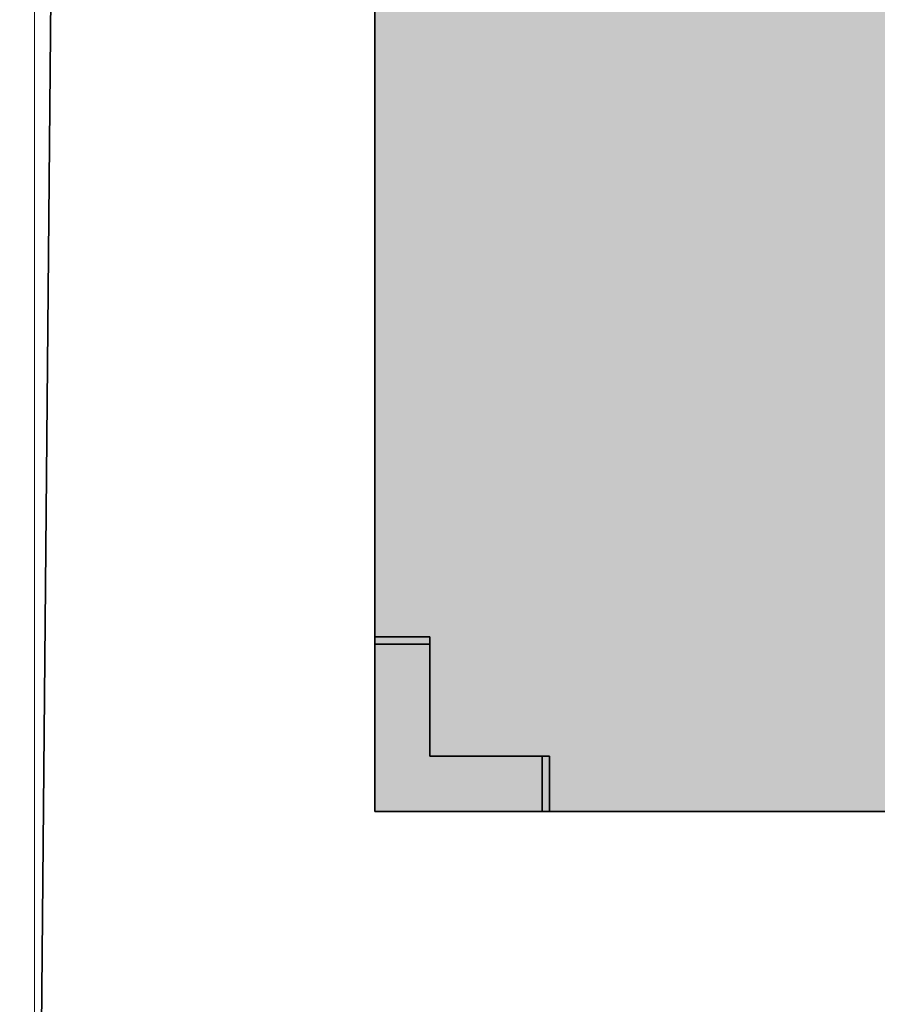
# Model space of a CAD drawing. Extents: x -133 to 627, y -127 to 467.
# Tile 13 of 256: x 29.55 to 34.21, y -36.8 to -31.45. Entities that reach past the tile are written whole.
import ezdxf

# ---------------------------------------------------------------- set-up
doc = ezdxf.new("R2010")
doc.units = 0
doc.layers.get('0').update_dxf_attribs({"lineweight": 35})
doc.layers.add('5_OG-SCHRAFF-FILL', color=7, linetype='Continuous', lineweight=25)
for name, color, linetype, lineweight, true_color in [('A_Dach', 1, 'Continuous', 35, 0xff0000), ('M-EQPT', 2, 'Continuous', 30, 0xffff00), ('M-EQPT-Shading', 2, 'Continuous', 30, 0xffff00)]:
    doc.layers.add(name, color=color, linetype=linetype, lineweight=lineweight, true_color=true_color)

# ---------------------------------------------------------------- blocks, each defined once
blk = doc.blocks.new('Shading-A06HSS9YNL', base_point=(31.4808, -35.7533))
at = {"layer": 'M-EQPT-Shading', "color": 2, "true_color": 0xffff00}
for points in [[(31.4808, -35.7533), (36.3328, -35.7533), (31.4808, -29.1504)], [(36.3328, -35.7533), (31.4808, -29.1504), (36.3328, -29.1504)], [(31.4808, -31.9858), (52.4808, -31.9858), (31.4808, -29.1504)], [(52.4808, -31.9858), (31.4808, -29.1504), (52.4808, -29.1504)], [(31.4808, -34.9707), (52.4808, -34.9707), (31.4808, -31.9858)], [(52.4808, -34.9707), (31.4808, -31.9858), (52.4808, -31.9858)], [(31.4808, -35.2866), (31.7808, -35.2866), (31.4808, -34.8433)], [(31.7808, -35.2866), (31.4808, -34.8433), (31.7808, -34.8433)], [(31.4808, -35.3524), (31.7808, -35.3524), (31.4808, -34.8433)], [(31.7808, -35.3524), (31.4808, -34.8433), (31.7808, -34.8433)], [(31.4808, -35.7533), (52.4808, -35.7533), (31.4808, -34.9707)], [(52.4808, -35.7533), (31.4808, -34.9707), (52.4808, -34.9707)], [(31.7808, -35.4533), (31.4808, -35.4533), (31.7808, -35.2866)], [(31.4808, -35.4533), (31.7808, -35.2866), (31.4808, -35.2866)], [(31.7808, -35.4533), (31.4808, -35.4533), (31.7808, -35.3524)], [(31.4808, -35.4533), (31.7808, -35.3524), (31.4808, -35.3524)], [(31.4808, -35.7533), (31.7808, -35.4533), (31.4808, -35.4533)], [(31.4808, -35.7533), (32.3908, -35.7533), (31.7808, -35.4533)], [(31.4808, -35.7533), (31.7808, -35.4533), (31.4808, -35.4533)], [(31.4808, -35.7533), (32.3908, -35.7533), (31.7808, -35.4533)], [(32.3908, -35.7533), (31.7808, -35.4533), (32.3908, -35.4533)], [(32.3908, -35.7533), (31.7808, -35.4533), (32.3908, -35.4533)]]:
    blk.add_solid(points, dxfattribs=at)
at = {"layer": 'M-EQPT-Shading', "color": 54, "true_color": 0x909000}
for points in [[(31.4808, -34.8046), (31.7808, -34.8046), (31.4808, -34.8032)], [(31.7808, -34.8046), (31.4808, -34.8032), (31.7808, -34.8032)], [(31.4808, -34.8046), (31.7808, -34.8046), (31.4808, -34.8032)], [(31.7808, -34.8046), (31.4808, -34.8032), (31.7808, -34.8032)], [(32.4294, -35.7533), (32.4308, -35.7533), (32.4294, -35.4533)], [(32.4308, -35.7533), (32.4294, -35.4533), (32.4308, -35.4533)], [(32.4294, -35.7533), (32.4308, -35.7533), (32.4294, -35.4533)], [(32.4308, -35.7533), (32.4294, -35.4533), (32.4308, -35.4533)]]:
    blk.add_solid(points, dxfattribs=at)
at = {"layer": 'M-EQPT-Shading', "color": 54, "true_color": 0xb0b000}
for points in [[(31.4808, -34.8086), (31.7808, -34.8086), (31.4808, -34.8046)], [(31.7808, -34.8086), (31.4808, -34.8046), (31.7808, -34.8046)], [(31.4808, -34.8086), (31.7808, -34.8086), (31.4808, -34.8046)], [(31.7808, -34.8086), (31.4808, -34.8046), (31.7808, -34.8046)], [(32.4254, -35.7533), (32.4294, -35.7533), (32.4254, -35.4533)], [(32.4294, -35.7533), (32.4254, -35.4533), (32.4294, -35.4533)], [(32.4254, -35.7533), (32.4294, -35.7533), (32.4254, -35.4533)], [(32.4294, -35.7533), (32.4254, -35.4533), (32.4294, -35.4533)]]:
    blk.add_solid(points, dxfattribs=at)
at = {"layer": 'M-EQPT-Shading', "color": 52, "true_color": 0xcdcd00}
for points in [[(31.4808, -34.815), (31.7808, -34.815), (31.4808, -34.8086)], [(31.7808, -34.815), (31.4808, -34.8086), (31.7808, -34.8086)], [(31.4808, -34.815), (31.7808, -34.815), (31.4808, -34.8086)], [(31.7808, -34.815), (31.4808, -34.8086), (31.7808, -34.8086)], [(32.4191, -35.7533), (32.4254, -35.7533), (32.4191, -35.4533)], [(32.4254, -35.7533), (32.4191, -35.4533), (32.4254, -35.4533)], [(32.4191, -35.7533), (32.4254, -35.7533), (32.4191, -35.4533)], [(32.4254, -35.7533), (32.4191, -35.4533), (32.4254, -35.4533)]]:
    blk.add_solid(points, dxfattribs=at)
at = {"layer": 'M-EQPT-Shading', "color": 52, "true_color": 0xe4e400}
for points in [[(31.4808, -34.8232), (31.7808, -34.8232), (31.4808, -34.815)], [(31.7808, -34.8232), (31.4808, -34.815), (31.7808, -34.815)], [(31.4808, -34.8232), (31.7808, -34.8232), (31.4808, -34.815)], [(31.7808, -34.8232), (31.4808, -34.815), (31.7808, -34.815)], [(32.4108, -35.7533), (32.4191, -35.7533), (32.4108, -35.4533)], [(32.4191, -35.7533), (32.4108, -35.4533), (32.4191, -35.4533)], [(32.4108, -35.7533), (32.4191, -35.7533), (32.4108, -35.4533)], [(32.4191, -35.7533), (32.4108, -35.4533), (32.4191, -35.4533)]]:
    blk.add_solid(points, dxfattribs=at)
at = {"layer": 'M-EQPT-Shading', "color": 2, "true_color": 0xf5f500}
for points in [[(31.4808, -34.8329), (31.7808, -34.8329), (31.4808, -34.8232)], [(31.7808, -34.8329), (31.4808, -34.8232), (31.7808, -34.8232)], [(31.4808, -34.8329), (31.7808, -34.8329), (31.4808, -34.8232)], [(31.7808, -34.8329), (31.4808, -34.8232), (31.7808, -34.8232)], [(32.4011, -35.7533), (32.4108, -35.7533), (32.4011, -35.4533)], [(32.4108, -35.7533), (32.4011, -35.4533), (32.4108, -35.4533)], [(32.4011, -35.7533), (32.4108, -35.7533), (32.4011, -35.4533)], [(32.4108, -35.7533), (32.4011, -35.4533), (32.4108, -35.4533)]]:
    blk.add_solid(points, dxfattribs=at)
at = {"layer": 'M-EQPT-Shading', "color": 2, "true_color": 0xfdfd00}
for points in [[(31.4808, -34.8433), (31.7808, -34.8433), (31.4808, -34.8329)], [(31.7808, -34.8433), (31.4808, -34.8329), (31.7808, -34.8329)], [(31.4808, -34.8433), (31.7808, -34.8433), (31.4808, -34.8329)], [(31.7808, -34.8433), (31.4808, -34.8329), (31.7808, -34.8329)], [(32.3908, -35.7533), (32.4011, -35.7533), (32.3908, -35.4533)], [(32.4011, -35.7533), (32.3908, -35.4533), (32.4011, -35.4533)], [(32.3908, -35.7533), (32.4011, -35.7533), (32.3908, -35.4533)], [(32.4011, -35.7533), (32.3908, -35.4533), (32.4011, -35.4533)]]:
    blk.add_solid(points, dxfattribs=at)
blk = doc.blocks.new('Referenz-A06HSSHCNL', base_point=(-102.5768, -104.9763))
at = {"layer": '5_OG-SCHRAFF-FILL', "color": 0, "lineweight": 13}
blk.add_line((29.6316, -51.094), (29.6316, -16.16), dxfattribs=at)
blk = doc.blocks.new('Referenz-A06HSSHFNL', base_point=(-34.9965, -50.9197))
at = {"layer": 'A_Dach', "color": 0, "linetype": 'ByBlock', "ltscale": 0.35}
blk.add_line((29.5512, -50.1541), (29.8568, -16.0623), dxfattribs=at)
blk = doc.blocks.new('Blockreferenz-A06HSSLFNL', base_point=(31.4808, -35.7533))
at = {"linetype": 'ByBlock', "lineweight": -2, "ltscale": 0.3}
for p, q in [((31.4808, -29.1504), (31.4808, -35.7533)), ((31.4808, -35.7533), (31.4808, -29.1504)), ((31.4808, -35.7533), (31.4808, -29.1504)), ((31.4808, -29.1504), (31.4808, -35.7533)), ((31.4808, -34.8033), (31.4808, -34.8046)), ((31.4808, -34.8033), (31.4808, -34.8033)), ((31.4808, -34.8046), (31.4808, -34.8033)), ((31.4808, -34.8046), (31.4808, -34.8033)), ((31.4808, -34.8033), (31.7808, -34.8033)), ((31.7808, -34.8033), (31.4808, -34.8033)), ((31.4808, -34.8033), (31.4808, -34.8033)), ((31.4808, -34.8033), (31.7808, -34.8033)), ((31.7808, -34.8033), (31.4808, -34.8033)), ((31.4808, -34.8033), (31.4808, -34.8046)), ((31.4808, -34.8046), (31.4808, -34.8086)), ((31.4808, -34.8086), (31.4808, -34.8046)), ((31.4808, -34.8086), (31.4808, -34.8046)), ((31.4808, -34.8046), (31.4808, -34.8086)), ((31.4808, -34.8086), (31.4808, -34.815)), ((31.4808, -34.815), (31.4808, -34.8086)), ((31.4808, -34.815), (31.4808, -34.8086)), ((31.4808, -34.8086), (31.4808, -34.815)), ((31.4808, -34.815), (31.4808, -34.8233)), ((31.4808, -34.8233), (31.4808, -34.815)), ((31.4808, -34.8233), (31.4808, -34.815)), ((31.4808, -34.815), (31.4808, -34.8233)), ((31.4808, -34.8233), (31.4808, -34.8329)), ((31.4808, -34.8329), (31.4808, -34.8233)), ((31.4808, -34.8329), (31.4808, -34.8233)), ((31.4808, -34.8233), (31.4808, -34.8329)), ((31.4808, -34.8329), (31.4808, -34.8433)), ((31.4808, -34.8433), (31.4808, -34.8329)), ((31.4808, -34.8433), (31.4808, -34.8329)), ((31.4808, -34.8329), (31.4808, -34.8433)), ((31.4808, -34.8433), (31.4808, -35.7533)), ((31.4808, -35.7533), (31.4808, -34.8433)), ((31.4808, -34.8433), (31.7808, -34.8433)), ((31.4808, -35.7533), (31.4808, -34.8433)), ((31.7808, -34.8433), (31.4808, -34.8433)), ((31.4808, -34.8433), (31.4808, -35.7533)), ((31.7808, -34.8433), (31.4808, -34.8433)), ((31.4808, -34.8433), (31.7808, -34.8433)), ((31.7808, -34.8033), (31.7808, -34.8033)), ((31.7808, -34.8046), (31.7808, -34.8033)), ((31.7808, -34.8033), (31.7808, -34.8046)), ((31.7808, -34.8033), (31.7808, -34.8046)), ((31.7808, -34.8033), (31.7808, -34.8033)), ((31.7808, -34.8046), (31.7808, -34.8033)), ((31.7808, -34.8086), (31.7808, -34.8046)), ((31.7808, -34.8046), (31.7808, -34.8086)), ((31.7808, -34.8046), (31.7808, -34.8086)), ((31.7808, -34.8086), (31.7808, -34.8046)), ((31.7808, -34.815), (31.7808, -34.8086)), ((31.7808, -34.8086), (31.7808, -34.815)), ((31.7808, -34.8086), (31.7808, -34.815)), ((31.7808, -34.815), (31.7808, -34.8086)), ((31.7808, -34.8233), (31.7808, -34.815)), ((31.7808, -34.815), (31.7808, -34.8233)), ((31.7808, -34.815), (31.7808, -34.8233)), ((31.7808, -34.8233), (31.7808, -34.815)), ((31.7808, -34.8329), (31.7808, -34.8233)), ((31.7808, -34.8233), (31.7808, -34.8329)), ((31.7808, -34.8233), (31.7808, -34.8329)), ((31.7808, -34.8329), (31.7808, -34.8233)), ((31.7808, -34.8433), (31.7808, -34.8329)), ((31.7808, -34.8329), (31.7808, -34.8433)), ((31.7808, -34.8329), (31.7808, -34.8433)), ((31.7808, -34.8433), (31.7808, -34.8329)), ((31.7808, -34.8433), (31.7808, -35.4533)), ((31.7808, -35.4533), (31.7808, -34.8433)), ((31.7808, -35.4533), (31.7808, -34.8433)), ((31.7808, -34.8433), (31.7808, -35.4533)), ((32.3908, -35.4533), (31.7808, -35.4533)), ((31.7808, -35.4533), (31.7808, -35.4533)), ((31.7808, -35.4533), (32.3908, -35.4533)), ((31.7808, -35.4533), (32.3908, -35.4533)), ((32.3908, -35.4533), (31.7808, -35.4533)), ((31.7808, -35.4533), (31.7808, -35.4533)), ((32.4011, -35.4533), (32.3908, -35.4533)), ((32.3908, -35.4533), (32.4011, -35.4533)), ((32.3908, -35.4533), (32.3908, -35.7533)), ((32.3908, -35.7533), (32.3908, -35.4533)), ((32.4011, -35.4533), (32.3908, -35.4533)), ((32.3908, -35.4533), (32.3908, -35.7533)), ((32.3908, -35.7533), (32.3908, -35.4533)), ((32.3908, -35.4533), (32.4011, -35.4533)), ((32.4108, -35.4533), (32.4011, -35.4533)), ((32.4011, -35.4533), (32.4108, -35.4533)), ((32.4108, -35.4533), (32.4011, -35.4533)), ((32.4011, -35.4533), (32.4108, -35.4533)), ((32.4108, -35.4533), (32.4191, -35.4533)), ((32.4191, -35.4533), (32.4108, -35.4533)), ((32.4191, -35.4533), (32.4108, -35.4533)), ((32.4108, -35.4533), (32.4191, -35.4533)), ((32.4191, -35.4533), (32.4254, -35.4533)), ((32.4254, -35.4533), (32.4191, -35.4533)), ((32.4254, -35.4533), (32.4191, -35.4533)), ((32.4191, -35.4533), (32.4254, -35.4533)), ((32.4294, -35.4533), (32.4254, -35.4533)), ((32.4254, -35.4533), (32.4294, -35.4533)), ((32.4294, -35.4533), (32.4254, -35.4533)), ((32.4254, -35.4533), (32.4294, -35.4533)), ((32.4308, -35.4533), (32.4294, -35.4533)), ((32.4294, -35.4533), (32.4308, -35.4533)), ((32.4308, -35.4533), (32.4294, -35.4533)), ((32.4294, -35.4533), (32.4308, -35.4533)), ((32.4308, -35.4533), (32.4308, -35.4533)), ((32.4308, -35.7533), (32.4308, -35.4533)), ((32.4308, -35.7533), (32.4308, -35.4533)), ((32.4308, -35.4533), (32.4308, -35.4533)), ((32.4308, -35.4533), (32.4308, -35.7533)), ((32.4308, -35.4533), (32.4308, -35.7533)), ((31.4808, -35.7533), (52.4808, -35.7533)), ((52.4808, -35.7533), (31.4808, -35.7533)), ((31.4808, -35.7533), (31.4808, -35.7533)), ((31.4808, -35.7533), (32.3908, -35.7533)), ((52.4808, -35.7533), (31.4808, -35.7533)), ((31.4808, -35.7533), (31.4808, -35.7533)), ((32.3908, -35.7533), (31.4808, -35.7533)), ((31.4808, -35.7533), (52.4808, -35.7533)), ((31.4808, -35.7533), (31.4808, -35.7533)), ((31.4808, -35.7533), (31.4808, -35.7533)), ((32.3908, -35.7533), (31.4808, -35.7533)), ((31.4808, -35.7533), (32.3908, -35.7533)), ((32.3908, -35.7533), (32.4011, -35.7533)), ((32.4011, -35.7533), (32.3908, -35.7533)), ((32.3908, -35.7533), (32.4011, -35.7533)), ((32.4011, -35.7533), (32.3908, -35.7533)), ((32.4011, -35.7533), (32.4108, -35.7533)), ((32.4108, -35.7533), (32.4011, -35.7533)), ((32.4011, -35.7533), (32.4108, -35.7533)), ((32.4108, -35.7533), (32.4011, -35.7533)), ((32.4108, -35.7533), (32.4191, -35.7533)), ((32.4191, -35.7533), (32.4108, -35.7533)), ((32.4108, -35.7533), (32.4191, -35.7533)), ((32.4191, -35.7533), (32.4108, -35.7533)), ((32.4191, -35.7533), (32.4254, -35.7533)), ((32.4254, -35.7533), (32.4191, -35.7533)), ((32.4191, -35.7533), (32.4254, -35.7533)), ((32.4254, -35.7533), (32.4191, -35.7533)), ((32.4254, -35.7533), (32.4294, -35.7533)), ((32.4294, -35.7533), (32.4254, -35.7533)), ((32.4254, -35.7533), (32.4294, -35.7533)), ((32.4294, -35.7533), (32.4254, -35.7533)), ((32.4294, -35.7533), (32.4308, -35.7533)), ((32.4308, -35.7533), (32.4294, -35.7533)), ((32.4294, -35.7533), (32.4308, -35.7533)), ((32.4308, -35.7533), (32.4294, -35.7533)), ((32.4308, -35.7533), (32.4308, -35.7533)), ((32.4308, -35.7533), (32.4308, -35.7533))]:
    blk.add_line(p, q, dxfattribs=at)
blk = doc.blocks.new('Kreis-A06HSSLRNL', base_point=(31.4808, -34.8433))
at = {"color": 0, "linetype": 'ByBlock', "lineweight": -2, "ltscale": 0.3}
for p, q in [((31.4808, -34.7033), (31.4808, -34.7044)), ((31.4808, -34.7044), (31.4808, -34.708)), ((31.4808, -34.708), (31.4808, -34.7139)), ((31.4808, -34.7139), (31.4808, -34.722)), ((31.4808, -34.722), (31.4808, -34.7322)), ((31.4808, -34.7322), (31.4808, -34.7443)), ((31.4808, -34.7443), (31.4808, -34.758)), ((31.4808, -34.758), (31.4808, -34.7733)), ((31.4808, -34.7733), (31.4808, -34.7897)), ((31.4808, -34.7897), (31.4808, -34.807)), ((31.4808, -34.807), (31.4808, -34.825)), ((31.4808, -34.825), (31.4808, -34.8433))]:
    blk.add_line(p, q, dxfattribs=at)
blk = doc.blocks.new('Kreis-A06HSSNJNL', base_point=(32.3908, -35.7533))
at = {"color": 0, "linetype": 'ByBlock', "lineweight": -2, "ltscale": 0.3}
for p, q in [((32.4091, -35.7533), (32.3908, -35.7533)), ((32.427, -35.7533), (32.4091, -35.7533)), ((32.4444, -35.7533), (32.427, -35.7533)), ((32.4608, -35.7533), (32.4444, -35.7533)), ((32.476, -35.7533), (32.4608, -35.7533)), ((32.4898, -35.7533), (32.476, -35.7533)), ((32.5019, -35.7533), (32.4898, -35.7533)), ((32.512, -35.7533), (32.5019, -35.7533)), ((32.5201, -35.7533), (32.512, -35.7533)), ((32.526, -35.7533), (32.5201, -35.7533)), ((32.5296, -35.7533), (32.526, -35.7533)), ((32.5308, -35.7533), (32.5296, -35.7533))]:
    blk.add_line(p, q, dxfattribs=at)
blk = doc.blocks.new('Kreis-A06HSSODNL', base_point=(32.3908, -35.7533))
at = {"color": 0, "linetype": 'ByBlock', "lineweight": -2, "ltscale": 0.3}
for p, q in [((32.3908, -35.7533), (32.4091, -35.7533)), ((32.4091, -35.7533), (32.427, -35.7533)), ((32.427, -35.7533), (32.4444, -35.7533)), ((32.4444, -35.7533), (32.4608, -35.7533)), ((32.4608, -35.7533), (32.476, -35.7533)), ((32.476, -35.7533), (32.4898, -35.7533)), ((32.4898, -35.7533), (32.5019, -35.7533)), ((32.5019, -35.7533), (32.512, -35.7533)), ((32.512, -35.7533), (32.5201, -35.7533)), ((32.5201, -35.7533), (32.526, -35.7533)), ((32.526, -35.7533), (32.5296, -35.7533)), ((32.5296, -35.7533), (32.5308, -35.7533))]:
    blk.add_line(p, q, dxfattribs=at)
blk = doc.blocks.new('Kreis-A06HSSSPNL', base_point=(31.4808, -34.8433))
at = {"color": 0, "linetype": 'ByBlock', "lineweight": -2, "ltscale": 0.3}
for p, q in [((31.4808, -34.7044), (31.4808, -34.7033)), ((31.4808, -34.708), (31.4808, -34.7044)), ((31.4808, -34.7139), (31.4808, -34.708)), ((31.4808, -34.722), (31.4808, -34.7139)), ((31.4808, -34.7322), (31.4808, -34.722)), ((31.4808, -34.7443), (31.4808, -34.7322)), ((31.4808, -34.758), (31.4808, -34.7443)), ((31.4808, -34.7733), (31.4808, -34.758)), ((31.4808, -34.7897), (31.4808, -34.7733)), ((31.4808, -34.807), (31.4808, -34.7897)), ((31.4808, -34.825), (31.4808, -34.807)), ((31.4808, -34.8433), (31.4808, -34.825))]:
    blk.add_line(p, q, dxfattribs=at)

msp = doc.modelspace()

# ---------------------------------------------------------------- linework, layer by layer
at = {"layer": 'M-EQPT', "color": 8, "ltscale": 0.3, "true_color": 0x808080}
for p, q in [((31.4808, -29.1504), (31.4808, -35.7533)), ((31.4808, -29.1504), (31.4808, -35.7533)), ((31.4808, -32.4518), (31.4808, -32.4518)), ((31.4808, -34.7033), (31.4808, -34.7033)), ((31.4808, -35.7533), (31.4808, -34.8433)), ((31.4808, -34.8433), (31.4808, -35.7533)), ((31.4808, -35.7533), (35.9808, -35.7533)), ((32.3908, -35.7533), (31.4808, -35.7533)), ((31.4808, -35.7533), (35.9808, -35.7533)), ((31.4808, -35.7533), (32.3908, -35.7533)), ((32.5308, -35.7533), (32.5308, -35.7533))]:
    msp.add_line(p, q, dxfattribs=at)

# ---------------------------------------------------------------- block references
at = {"color": 251, "lineweight": 25, "ltscale": 0.25, "true_color": 0x585858}
for name, p in [('Referenz-A06HSSHCNL', (-102.5768, -104.9763)), ('Referenz-A06HSSHFNL', (-34.9965, -50.9197))]:
    msp.add_blockref(name, p, dxfattribs=at)
at = {"layer": 'M-EQPT'}
msp.add_blockref('Shading-A06HSS9YNL', (31.4808, -35.7533), dxfattribs=at)
at = {"layer": 'M-EQPT', "color": 8, "ltscale": 0.3, "true_color": 0x808080}
for name, p in [('Blockreferenz-A06HSSLFNL', (31.4808, -35.7533)), ('Kreis-A06HSSLRNL', (31.4808, -34.8433)), ('Kreis-A06HSSSPNL', (31.4808, -34.8433)), ('Kreis-A06HSSNJNL', (32.3908, -35.7533)), ('Kreis-A06HSSODNL', (32.3908, -35.7533))]:
    msp.add_blockref(name, p, dxfattribs=at)

doc.saveas('drawing.dxf')
